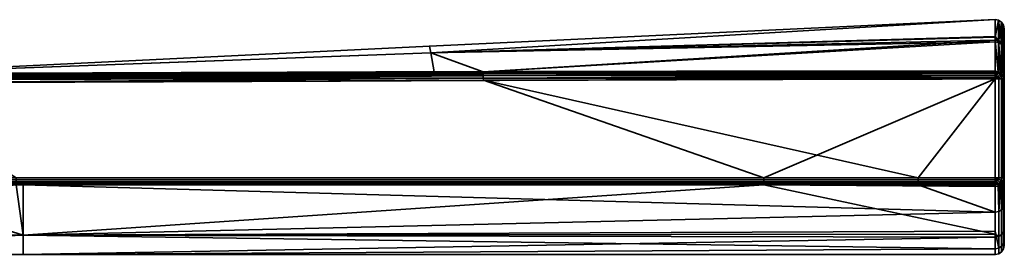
# Model space of a CAD drawing. Header units: millimetres. Extents: x -322 to 8072, y -96 to 57.
# Tile 63 of 256: x 1307 to 1362, y 44 to 57. Entities that reach past the tile are written whole.
import ezdxf

# ---------------------------------------------------------------- set-up
doc = ezdxf.new("R2010")
doc.units = ezdxf.units.MM
doc.layers.add('151', color=7, linetype='Continuous', true_color=0xffffff)

# ---------------------------------------------------------------- blocks, each defined once
blk = doc.blocks.new('UG_SURFACE_028')
at = {"layer": '151', "color": 251, "linetype": 'Continuous', "lineweight": 35}
for points in [[(1360.988, 56.988, 1104), (1329.783, 55.53, 1104), (1329.853, 55.149, 1109.565)], [(1329.853, 55.149, 1098.435), (1329.783, 55.53, 1104), (1360.988, 56.988, 1104)], [(1360.988, 56.988, 1104), (1360.988, 56.988, 1104), (1329.783, 55.53, 1104)], [(1329.853, 55.149, 1109.565), (1360.992, 56.021, 1109.683), (1360.988, 56.988, 1104)], [(1360.988, 56.988, 1104), (1360.992, 56.06, 1098.31), (1329.853, 55.149, 1098.435)], [(1360.992, 56.06, 1098.31), (1360.988, 56.988, 1104), (1361.183, 56.954, 1104)], [(1361.183, 56.954, 1104), (1360.988, 56.988, 1104), (1360.992, 56.021, 1109.683)], [(1360.988, 56.988, 1104), (1360.988, 56.988, 1104), (1361.183, 56.954, 1104)], [(1361.183, 56.954, 1104), (1361.186, 55.827, 1097.102), (1360.992, 56.06, 1098.31)], [(1360.992, 56.021, 1109.683), (1361.187, 55.729, 1111.183), (1361.183, 56.954, 1104)], [(1361.351, 55.725, 1097.136), (1361.186, 55.827, 1097.102), (1361.183, 56.954, 1104)], [(1361.349, 56.846, 1104), (1361.183, 56.954, 1104), (1361.187, 55.729, 1111.183)], [(1361.183, 56.954, 1104), (1361.349, 56.846, 1104), (1361.351, 55.725, 1097.136)], [(1361.187, 55.729, 1111.183), (1361.351, 55.628, 1111.147), (1361.349, 56.846, 1104)], [(1361.461, 55.57, 1097.188), (1361.351, 55.725, 1097.136), (1361.349, 56.846, 1104)], [(1361.461, 56.682, 1104), (1361.349, 56.846, 1104), (1361.351, 55.628, 1111.147)], [(1361.349, 56.846, 1104), (1361.461, 56.682, 1104), (1361.461, 55.57, 1097.188)], [(1361.351, 55.628, 1111.147), (1361.461, 55.474, 1111.093), (1361.461, 56.682, 1104)], [(1361.461, 56.682, 1104), (1361.5, 56.488, 1104), (1361.5, 55.387, 1097.249)], [(1361.461, 56.682, 1104), (1361.461, 55.474, 1111.093), (1361.5, 55.292, 1111.029)], [(1361.5, 55.292, 1111.029), (1361.5, 56.488, 1104), (1361.461, 56.682, 1104)], [(1361.5, 55.387, 1097.249), (1361.461, 55.57, 1097.188), (1361.461, 56.682, 1104)], [(1329.853, 55.149, 1098.435), (1360.992, 56.06, 1098.31), (1360.993, 55.861, 1097.09)], [(1360.993, 55.763, 1111.195), (1360.992, 56.021, 1109.683), (1329.853, 55.149, 1109.565)], [(1361.186, 55.827, 1097.102), (1360.993, 55.861, 1097.09), (1360.992, 56.06, 1098.31)], [(1360.992, 56.021, 1109.683), (1360.993, 55.763, 1111.195), (1361.187, 55.729, 1111.183)], [(1361.5, 56.488, 1104), (1361.5, 44.5, 1104), (1361.5, 45.437, 1098.497)], [(1361.5, 56.488, 1104), (1361.5, 44.807, 1107.178), (1361.5, 44.5, 1104)], [(1361.5, 56.488, 1104), (1361.5, 46.779, 1112.401), (1361.5, 44.807, 1107.178)], [(1361.5, 46.779, 1112.401), (1361.5, 56.488, 1104), (1361.5, 55.292, 1111.029)], [(1361.5, 45.437, 1098.497), (1361.5, 48.143, 1093.615), (1361.5, 55.387, 1097.249), (1361.5, 56.488, 1104)], [(1298.479, 53.999, 1109.419), (1329.853, 55.149, 1109.565), (1329.783, 55.53, 1104)], [(1298.479, 53.999, 1098.581), (1298.479, 53.999, 1104), (1329.783, 55.53, 1104)], [(1329.783, 55.53, 1104), (1329.853, 55.149, 1098.435), (1298.479, 53.999, 1098.581)], [(1329.783, 55.53, 1104), (1298.479, 53.999, 1104), (1298.479, 53.999, 1109.419)], [(1332.755, 54.111, 1093.353), (1329.853, 55.149, 1098.435), (1360.993, 55.861, 1097.09)], [(1360.993, 55.763, 1111.195), (1329.853, 55.149, 1109.565), (1332.755, 54.111, 1114.647)], [(1360.993, 55.861, 1097.09), (1360.999, 54.146, 1093.253), (1332.755, 54.111, 1093.353)], [(1332.755, 54.111, 1114.647), (1360.999, 54.146, 1114.747), (1360.993, 55.763, 1111.195)], [(1360.993, 55.861, 1097.09), (1361.186, 55.827, 1097.102), (1361.169, 54.117, 1093.269)], [(1361.169, 54.117, 1093.269), (1360.999, 54.146, 1093.253), (1360.993, 55.861, 1097.09)], [(1360.993, 55.763, 1111.195), (1360.999, 54.146, 1114.747), (1361.169, 54.117, 1114.731)], [(1361.169, 54.117, 1114.731), (1361.187, 55.729, 1111.183), (1360.993, 55.763, 1111.195)], [(1361.186, 55.827, 1097.102), (1361.191, 54.113, 1093.271), (1361.169, 54.117, 1093.269)], [(1361.169, 54.117, 1114.731), (1361.191, 54.113, 1114.728), (1361.187, 55.729, 1111.183)], [(1361.186, 55.827, 1097.102), (1361.325, 54.035, 1093.316), (1361.314, 54.042, 1093.312)], [(1361.325, 54.035, 1093.316), (1361.186, 55.827, 1097.102), (1361.351, 55.725, 1097.136)], [(1361.314, 54.042, 1093.312), (1361.191, 54.113, 1093.271), (1361.186, 55.827, 1097.102)], [(1361.187, 55.729, 1111.183), (1361.314, 54.042, 1114.688), (1361.325, 54.035, 1114.684)], [(1361.325, 54.035, 1114.684), (1361.351, 55.628, 1111.147), (1361.187, 55.729, 1111.183)], [(1361.187, 55.729, 1111.183), (1361.191, 54.113, 1114.728), (1361.314, 54.042, 1114.688)], [(1361.351, 55.725, 1097.136), (1361.353, 54.019, 1093.325), (1361.325, 54.035, 1093.316)], [(1361.325, 54.035, 1114.684), (1361.353, 54.019, 1114.675), (1361.351, 55.628, 1111.147)], [(1361.448, 53.896, 1093.395), (1361.351, 55.725, 1097.136), (1361.461, 55.57, 1097.188)], [(1361.448, 53.896, 1093.395), (1361.353, 54.019, 1093.325), (1361.351, 55.725, 1097.136)], [(1361.351, 55.628, 1111.147), (1361.353, 54.019, 1114.675), (1361.448, 53.896, 1114.605)], [(1361.461, 55.474, 1111.093), (1361.351, 55.628, 1111.147), (1361.448, 53.896, 1114.605)], [(1361.461, 55.57, 1097.188), (1361.462, 53.878, 1093.405), (1361.448, 53.896, 1093.395)], [(1361.448, 53.896, 1114.605), (1361.462, 53.878, 1114.595), (1361.461, 55.474, 1111.093)], [(1361.461, 55.57, 1097.188), (1361.5, 55.387, 1097.249), (1361.5, 53.711, 1093.5)], [(1361.5, 53.711, 1093.5), (1361.462, 53.878, 1093.405), (1361.461, 55.57, 1097.188)], [(1361.461, 55.474, 1111.093), (1361.462, 53.878, 1114.595), (1361.5, 53.711, 1114.5)], [(1361.5, 53.711, 1114.5), (1361.5, 55.292, 1111.029), (1361.461, 55.474, 1111.093)], [(1298.499, 54, 1114.5), (1329.853, 55.149, 1109.565), (1298.479, 53.999, 1109.419)], [(1298.499, 54, 1093.5), (1298.479, 53.999, 1098.581), (1329.853, 55.149, 1098.435)], [(1298.499, 54, 1114.5), (1330.043, 54.102, 1114.636), (1329.853, 55.149, 1109.565)], [(1329.853, 55.149, 1098.435), (1330.043, 54.102, 1093.364), (1298.499, 54, 1093.5)], [(1329.853, 55.149, 1109.565), (1330.043, 54.102, 1114.636), (1332.755, 54.111, 1114.647)], [(1332.755, 54.111, 1093.353), (1330.043, 54.102, 1093.364), (1329.853, 55.149, 1098.435)], [(1361.5, 48.143, 1093.615), (1361.5, 48.235, 1093.5), (1361.5, 53.711, 1093.5), (1361.5, 55.387, 1097.249)], [(1361.5, 55.292, 1111.029), (1361.5, 53.711, 1114.5), (1361.5, 48.235, 1114.5), (1361.5, 46.779, 1112.401)], [(1298.499, 53.976, 1114.655), (1332.755, 54.058, 1114.763), (1330.043, 54.102, 1114.636)], [(1330.043, 54.102, 1114.636), (1298.499, 54, 1114.5), (1298.499, 53.976, 1114.655)], [(1298.499, 53.976, 1093.346), (1298.499, 54, 1093.5), (1330.043, 54.102, 1093.364)], [(1330.043, 54.102, 1093.364), (1332.755, 54.058, 1093.237), (1298.499, 53.976, 1093.346)], [(1332.755, 53.978, 1114.861), (1332.755, 54.058, 1114.763), (1298.499, 53.976, 1114.655)], [(1332.755, 54.058, 1093.237), (1332.755, 53.978, 1093.139), (1298.499, 53.904, 1093.206)], [(1298.499, 53.904, 1093.206), (1298.499, 53.976, 1093.346), (1332.755, 54.058, 1093.237)], [(1332.756, 53.876, 1114.937), (1332.755, 53.978, 1114.861), (1298.499, 53.904, 1114.794)], [(1298.499, 53.976, 1114.655), (1298.499, 53.904, 1114.794), (1332.755, 53.978, 1114.861)], [(1332.755, 53.978, 1093.139), (1332.756, 53.876, 1093.063), (1298.499, 53.794, 1093.096)], [(1298.499, 53.794, 1093.096), (1298.499, 53.904, 1093.206), (1332.755, 53.978, 1093.139)], [(1298.499, 53.904, 1114.794), (1298.499, 53.794, 1114.905), (1332.756, 53.876, 1114.937)], [(1332.756, 53.759, 1114.984), (1332.756, 53.876, 1114.937), (1298.499, 53.794, 1114.905)], [(1298.5, 53.654, 1093.024), (1298.499, 53.794, 1093.096), (1332.756, 53.876, 1093.063)], [(1298.499, 53.794, 1114.905), (1298.5, 53.654, 1114.976), (1332.756, 53.759, 1114.984)], [(1332.756, 53.876, 1093.063), (1332.756, 53.759, 1093.016), (1298.5, 53.654, 1093.024)], [(1332.755, 54.058, 1114.763), (1332.755, 54.111, 1114.647), (1330.043, 54.102, 1114.636)], [(1330.043, 54.102, 1093.364), (1332.755, 54.111, 1093.353), (1332.755, 54.058, 1093.237)], [(1360.999, 54.146, 1114.747), (1332.755, 54.111, 1114.647), (1332.755, 54.058, 1114.763)], [(1332.755, 54.058, 1114.763), (1361, 54.085, 1114.833), (1360.999, 54.146, 1114.747)], [(1360.999, 54.146, 1093.253), (1361, 54.085, 1093.167), (1332.755, 54.058, 1093.237)], [(1332.755, 54.058, 1093.237), (1332.755, 54.111, 1093.353), (1360.999, 54.146, 1093.253)], [(1361, 54.065, 1114.85), (1361, 54.085, 1114.833), (1332.755, 54.058, 1114.763)], [(1332.755, 53.978, 1093.139), (1332.755, 54.058, 1093.237), (1361, 54.085, 1093.167)], [(1361, 54.085, 1093.167), (1361, 54.065, 1093.15), (1332.755, 53.978, 1093.139)], [(1361, 54.065, 1114.85), (1332.755, 54.058, 1114.763), (1332.755, 53.978, 1114.861)], [(1332.755, 53.978, 1114.861), (1361, 54.007, 1114.903), (1361, 54.065, 1114.85)], [(1361, 54.065, 1093.15), (1361, 54.007, 1093.097), (1332.755, 53.978, 1093.139)], [(1361, 54.007, 1114.903), (1332.755, 53.978, 1114.861), (1332.756, 53.876, 1114.937)], [(1332.756, 53.876, 1093.063), (1332.755, 53.978, 1093.139), (1361, 54.007, 1093.097)], [(1332.756, 53.876, 1114.937), (1361, 53.916, 1114.956), (1361, 54.007, 1114.903)], [(1361, 54.007, 1093.097), (1361, 53.916, 1093.044), (1332.756, 53.876, 1093.063)], [(1361, 53.903, 1114.96), (1361, 53.916, 1114.956), (1332.756, 53.876, 1114.937)], [(1332.756, 53.876, 1093.063), (1361, 53.916, 1093.044), (1361, 53.903, 1093.04)], [(1361, 53.903, 1114.96), (1332.756, 53.876, 1114.937), (1332.756, 53.759, 1114.984)], [(1332.756, 53.759, 1114.984), (1361, 53.816, 1114.989), (1361, 53.903, 1114.96)], [(1361, 53.903, 1093.04), (1332.756, 53.759, 1093.016), (1332.756, 53.876, 1093.063)], [(1361, 53.903, 1093.04), (1361, 53.816, 1093.011), (1332.756, 53.759, 1093.016)], [(1361, 53.711, 1115), (1361, 53.816, 1114.989), (1332.756, 53.759, 1114.984)], [(1332.756, 53.759, 1093.016), (1361, 53.816, 1093.011), (1361, 53.711, 1093)], [(1361.169, 54.117, 1114.731), (1360.999, 54.146, 1114.747), (1361, 54.085, 1114.833)], [(1361, 54.085, 1093.167), (1360.999, 54.146, 1093.253), (1361.169, 54.117, 1093.269)], [(1361, 54.085, 1114.833), (1361.136, 54.04, 1114.852), (1361.169, 54.117, 1114.731)], [(1361.169, 54.117, 1093.269), (1361.136, 54.04, 1093.148), (1361, 54.085, 1093.167)], [(1361, 54.085, 1114.833), (1361, 54.065, 1114.85), (1361.136, 54.04, 1114.852)], [(1361.136, 54.04, 1093.148), (1361, 54.065, 1093.15), (1361, 54.085, 1093.167)], [(1361.136, 54.04, 1114.852), (1361, 54.065, 1114.85), (1361, 54.007, 1114.903)], [(1361, 54.007, 1093.097), (1361, 54.065, 1093.15), (1361.136, 54.04, 1093.148)], [(1361.073, 53.889, 1114.962), (1361.136, 54.04, 1114.852), (1361, 54.007, 1114.903)], [(1361, 54.007, 1093.097), (1361.136, 54.04, 1093.148), (1361.073, 53.889, 1093.039)], [(1361, 54.007, 1114.903), (1361, 53.916, 1114.956), (1361.073, 53.889, 1114.962)], [(1361.073, 53.889, 1093.039), (1361, 53.916, 1093.044), (1361, 54.007, 1093.097)], [(1361, 53.916, 1114.956), (1361, 53.903, 1114.96), (1361.073, 53.889, 1114.962)], [(1361.073, 53.889, 1093.039), (1361, 53.903, 1093.04), (1361, 53.916, 1093.044)], [(1361.073, 53.889, 1114.962), (1361, 53.903, 1114.96), (1361, 53.816, 1114.989)], [(1361, 53.816, 1093.011), (1361, 53.903, 1093.04), (1361.073, 53.889, 1093.039)], [(1361, 53.816, 1114.989), (1361, 53.711, 1115), (1361.073, 53.889, 1114.962)], [(1361, 53.711, 1115), (1361.136, 53.848, 1114.962), (1361.073, 53.889, 1114.962)], [(1361.073, 53.889, 1093.039), (1361, 53.711, 1093), (1361, 53.816, 1093.011)], [(1361.073, 53.889, 1093.039), (1361.136, 53.848, 1093.039), (1361, 53.711, 1093)], [(1361, 53.711, 1115), (1361.178, 53.785, 1114.962), (1361.136, 53.848, 1114.962)], [(1361.136, 53.848, 1093.039), (1361.178, 53.785, 1093.039), (1361, 53.711, 1093)], [(1361.178, 53.785, 1114.962), (1361, 53.711, 1115), (1361.191, 53.711, 1114.962)], [(1361.191, 53.711, 1093.038), (1361, 53.711, 1093), (1361.178, 53.785, 1093.039)], [(1361.073, 53.889, 1114.962), (1361.136, 53.848, 1114.962), (1361.251, 53.963, 1114.852), (1361.136, 54.04, 1114.852)], [(1361.136, 54.04, 1093.148), (1361.251, 53.963, 1093.148), (1361.136, 53.848, 1093.039), (1361.073, 53.889, 1093.039)], [(1361.191, 54.113, 1114.728), (1361.169, 54.117, 1114.731), (1361.136, 54.04, 1114.852)], [(1361.136, 54.04, 1093.148), (1361.169, 54.117, 1093.269), (1361.191, 54.113, 1093.271)], [(1361.191, 54.113, 1114.728), (1361.136, 54.04, 1114.852), (1361.251, 53.963, 1114.852)], [(1361.251, 53.963, 1093.148), (1361.136, 54.04, 1093.148), (1361.191, 54.113, 1093.271)], [(1361.136, 53.848, 1114.962), (1361.178, 53.785, 1114.962), (1361.328, 53.847, 1114.852), (1361.251, 53.963, 1114.852)], [(1361.251, 53.963, 1093.148), (1361.328, 53.847, 1093.148), (1361.178, 53.785, 1093.039), (1361.136, 53.848, 1093.039)], [(1361.328, 53.847, 1114.852), (1361.178, 53.785, 1114.962), (1361.192, 53.711, 1114.962), (1361.353, 53.711, 1114.853)], [(1361.353, 53.711, 1093.147), (1361.192, 53.711, 1093.039), (1361.178, 53.785, 1093.039), (1361.328, 53.847, 1093.148)], [(1361.191, 53.711, 1114.962), (1361.192, 53.711, 1114.962), (1361.178, 53.785, 1114.962)], [(1361.178, 53.785, 1093.039), (1361.192, 53.711, 1093.039), (1361.191, 53.711, 1093.038)], [(1361.251, 53.963, 1114.852), (1361.314, 54.042, 1114.688), (1361.191, 54.113, 1114.728)], [(1361.191, 54.113, 1093.271), (1361.314, 54.042, 1093.312), (1361.251, 53.963, 1093.148)], [(1361.251, 53.963, 1114.852), (1361.323, 54.032, 1114.689), (1361.314, 54.042, 1114.688)], [(1361.314, 54.042, 1093.312), (1361.323, 54.032, 1093.311), (1361.251, 53.963, 1093.148)], [(1361.323, 54.032, 1114.689), (1361.251, 53.963, 1114.852), (1361.328, 53.847, 1114.852)], [(1361.251, 53.963, 1093.148), (1361.323, 54.032, 1093.311), (1361.428, 53.889, 1093.312)], [(1361.428, 53.889, 1093.312), (1361.328, 53.847, 1093.148), (1361.251, 53.963, 1093.148)], [(1361.314, 54.042, 1114.688), (1361.323, 54.032, 1114.689), (1361.325, 54.035, 1114.684)], [(1361.325, 54.035, 1093.316), (1361.323, 54.032, 1093.311), (1361.314, 54.042, 1093.312)], [(1361.353, 54.019, 1114.675), (1361.325, 54.035, 1114.684), (1361.323, 54.032, 1114.689)], [(1361.323, 54.032, 1093.311), (1361.325, 54.035, 1093.316), (1361.353, 54.019, 1093.325)], [(1361.328, 53.847, 1114.852), (1361.428, 53.889, 1114.688), (1361.323, 54.032, 1114.689)], [(1361.323, 54.032, 1114.689), (1361.428, 53.889, 1114.688), (1361.353, 54.019, 1114.675)], [(1361.353, 54.019, 1093.325), (1361.428, 53.889, 1093.312), (1361.323, 54.032, 1093.311)], [(1361.428, 53.889, 1114.688), (1361.328, 53.847, 1114.852), (1361.355, 53.711, 1114.852), (1361.461, 53.711, 1114.691)], [(1361.461, 53.711, 1093.309), (1361.355, 53.711, 1093.148), (1361.328, 53.847, 1093.148), (1361.428, 53.889, 1093.312)], [(1361.353, 53.711, 1114.853), (1361.355, 53.711, 1114.852), (1361.328, 53.847, 1114.852)], [(1361.328, 53.847, 1093.148), (1361.355, 53.711, 1093.148), (1361.353, 53.711, 1093.147)], [(1361.428, 53.889, 1114.688), (1361.448, 53.896, 1114.605), (1361.353, 54.019, 1114.675)], [(1361.353, 54.019, 1093.325), (1361.448, 53.896, 1093.395), (1361.428, 53.889, 1093.312)], [(1361.448, 53.896, 1114.605), (1361.428, 53.889, 1114.688), (1361.463, 53.711, 1114.688)], [(1361.463, 53.711, 1093.312), (1361.428, 53.889, 1093.312), (1361.448, 53.896, 1093.395)], [(1361.461, 53.711, 1114.691), (1361.463, 53.711, 1114.688), (1361.428, 53.889, 1114.688)], [(1361.428, 53.889, 1093.312), (1361.463, 53.711, 1093.312), (1361.461, 53.711, 1093.309)], [(1361.463, 53.711, 1114.688), (1361.462, 53.878, 1114.595), (1361.448, 53.896, 1114.605)], [(1361.448, 53.896, 1093.395), (1361.462, 53.878, 1093.405), (1361.463, 53.711, 1093.312)], [(1361.463, 53.711, 1114.688), (1361.5, 53.711, 1114.5), (1361.462, 53.878, 1114.595)], [(1361.462, 53.878, 1093.405), (1361.5, 53.711, 1093.5), (1361.463, 53.711, 1093.312)], [(1348.237, 48.236, 1093), (1298.475, 48.234, 1093), (1298.5, 53.5, 1093), (1332.757, 53.633, 1093)], [(1298.5, 53.5, 1115), (1332.757, 53.633, 1115), (1332.756, 53.759, 1114.984)], [(1332.756, 53.759, 1114.984), (1298.5, 53.654, 1114.976), (1298.5, 53.5, 1115)], [(1298.5, 53.5, 1093), (1298.5, 53.654, 1093.024), (1332.756, 53.759, 1093.016)], [(1332.756, 53.759, 1093.016), (1332.757, 53.633, 1093), (1298.5, 53.5, 1093)], [(1332.757, 53.633, 1115), (1298.5, 53.5, 1115), (1306.99, 48.233, 1115), (1356.747, 48.236, 1115)], [(1332.756, 53.759, 1114.984), (1332.757, 53.633, 1115), (1361, 53.711, 1115)], [(1361, 53.711, 1093), (1332.757, 53.633, 1093), (1332.756, 53.759, 1093.016)], [(1356.747, 48.236, 1115), (1361, 53.711, 1115), (1332.757, 53.633, 1115)], [(1332.757, 53.633, 1093), (1361, 53.711, 1093), (1348.237, 48.236, 1093)], [(1361, 53.711, 1093), (1361, 48.235, 1093), (1348.237, 48.236, 1093)], [(1356.747, 48.236, 1115), (1361, 48.235, 1115), (1361, 53.711, 1115)], [(1361, 53.711, 1115), (1361, 48.235, 1115), (1361.191, 48.235, 1114.962), (1361.191, 53.711, 1114.962)], [(1361, 48.235, 1093), (1361, 53.711, 1093), (1361.191, 53.711, 1093.038), (1361.191, 48.235, 1093.038)], [(1361.192, 53.711, 1114.962), (1361.191, 53.711, 1114.962), (1361.191, 48.235, 1114.962), (1361.192, 48.235, 1114.962)], [(1361.192, 48.235, 1093.039), (1361.191, 48.235, 1093.038), (1361.191, 53.711, 1093.038), (1361.192, 53.711, 1093.039)], [(1361.192, 48.235, 1114.962), (1361.353, 48.235, 1114.853), (1361.353, 53.711, 1114.853), (1361.192, 53.711, 1114.962)], [(1361.192, 53.711, 1093.039), (1361.353, 53.711, 1093.147), (1361.353, 48.235, 1093.147), (1361.192, 48.235, 1093.039)], [(1361.355, 53.711, 1114.852), (1361.353, 53.711, 1114.853), (1361.353, 48.235, 1114.853), (1361.355, 48.235, 1114.852)], [(1361.355, 48.235, 1093.148), (1361.353, 48.235, 1093.147), (1361.353, 53.711, 1093.147), (1361.355, 53.711, 1093.148)], [(1361.355, 48.235, 1114.852), (1361.461, 48.235, 1114.691), (1361.461, 53.711, 1114.691), (1361.355, 53.711, 1114.852)], [(1361.355, 53.711, 1093.148), (1361.461, 53.711, 1093.309), (1361.461, 48.235, 1093.309), (1361.355, 48.235, 1093.148)], [(1361.463, 53.711, 1114.688), (1361.461, 53.711, 1114.691), (1361.461, 48.235, 1114.691), (1361.463, 48.235, 1114.688)], [(1361.463, 48.235, 1093.312), (1361.461, 48.235, 1093.309), (1361.461, 53.711, 1093.309), (1361.463, 53.711, 1093.312)], [(1361.463, 48.235, 1114.688), (1361.5, 48.235, 1114.5), (1361.5, 53.711, 1114.5), (1361.463, 53.711, 1114.688)], [(1361.463, 53.711, 1093.312), (1361.5, 53.711, 1093.5), (1361.5, 48.235, 1093.5), (1361.463, 48.235, 1093.312)], [(1280.004, 44.724, 1109.829), (1307.361, 45.073, 1109.968), (1306.99, 47.845, 1114.816)], [(1298.482, 47.846, 1093.184), (1307.361, 45.079, 1098.017), (1280.12, 45.696, 1095.484)], [(1348.237, 48.236, 1093), (1348.237, 48.126, 1093.012), (1298.477, 48.124, 1093.012), (1298.475, 48.234, 1093)], [(1348.237, 48.126, 1093.012), (1348.237, 48.021, 1093.048), (1298.479, 48.02, 1093.048), (1298.477, 48.124, 1093.012)], [(1298.481, 47.925, 1093.107), (1298.479, 48.02, 1093.048), (1348.237, 48.021, 1093.048)], [(1348.237, 48.021, 1093.048), (1348.237, 47.927, 1093.107), (1298.481, 47.925, 1093.107)], [(1307.363, 47.847, 1093.184), (1298.481, 47.925, 1093.107), (1348.237, 47.927, 1093.107)], [(1307.363, 47.847, 1093.184), (1298.482, 47.846, 1093.184), (1298.481, 47.925, 1093.107)], [(1298.482, 47.846, 1093.184), (1307.363, 47.847, 1093.184), (1307.361, 45.079, 1098.017)], [(1356.747, 48.126, 1114.988), (1356.747, 48.236, 1115), (1306.99, 48.233, 1115), (1306.99, 48.123, 1114.988)], [(1356.747, 48.021, 1114.952), (1356.747, 48.126, 1114.988), (1306.99, 48.123, 1114.988), (1306.99, 48.019, 1114.952)], [(1356.747, 47.927, 1114.893), (1356.747, 48.021, 1114.952), (1306.99, 48.019, 1114.952)], [(1306.99, 48.019, 1114.952), (1306.99, 47.924, 1114.893), (1356.747, 47.927, 1114.893)], [(1356.747, 47.927, 1114.893), (1306.99, 47.924, 1114.893), (1307.363, 47.845, 1114.816)], [(1306.99, 47.924, 1114.893), (1306.99, 47.845, 1114.816), (1307.363, 47.845, 1114.816)], [(1307.361, 45.073, 1109.968), (1307.363, 47.845, 1114.816), (1306.99, 47.845, 1114.816)], [(1307.361, 45.079, 1098.017), (1307.363, 47.847, 1093.184), (1348.237, 47.848, 1093.184)], [(1348.237, 47.848, 1093.184), (1361, 45.126, 1098.042), (1307.361, 45.079, 1098.017)], [(1361, 46.347, 1112.653), (1307.363, 47.845, 1114.816), (1307.361, 45.073, 1109.968)], [(1307.363, 47.845, 1114.816), (1356.747, 47.848, 1114.816), (1356.747, 47.927, 1114.893)], [(1348.237, 47.927, 1093.107), (1348.237, 47.848, 1093.184), (1307.363, 47.847, 1093.184)], [(1356.747, 47.848, 1114.816), (1307.363, 47.845, 1114.816), (1361, 46.347, 1112.653)], [(1361, 48.235, 1093), (1361, 48.125, 1093.012), (1348.237, 48.126, 1093.012), (1348.237, 48.236, 1093)], [(1348.237, 48.021, 1093.048), (1348.237, 48.126, 1093.012), (1361, 48.125, 1093.012), (1361, 48.044, 1093.04)], [(1361, 48.044, 1093.04), (1361, 48.021, 1093.048), (1348.237, 48.021, 1093.048)], [(1361, 48.021, 1093.048), (1361, 47.927, 1093.107), (1348.237, 47.927, 1093.107), (1348.237, 48.021, 1093.048)], [(1348.237, 47.848, 1093.184), (1348.237, 47.927, 1093.107), (1361, 47.927, 1093.107), (1361, 47.882, 1093.15)], [(1361, 47.882, 1093.15), (1361, 47.848, 1093.184), (1348.237, 47.848, 1093.184)], [(1348.237, 47.848, 1093.184), (1361, 47.848, 1093.184), (1361, 47.753, 1093.302)], [(1348.237, 47.848, 1093.184), (1361, 47.753, 1093.302), (1361, 45.126, 1098.042)], [(1361, 48.125, 1114.988), (1361, 48.235, 1115), (1356.747, 48.236, 1115), (1356.747, 48.126, 1114.988)], [(1361, 48.044, 1114.959), (1361, 48.125, 1114.988), (1356.747, 48.126, 1114.988), (1356.747, 48.021, 1114.952)], [(1356.747, 48.021, 1114.952), (1361, 48.021, 1114.952), (1361, 48.044, 1114.959)], [(1361, 47.927, 1114.893), (1361, 48.021, 1114.952), (1356.747, 48.021, 1114.952), (1356.747, 47.927, 1114.893)], [(1361, 47.882, 1114.85), (1361, 47.927, 1114.893), (1356.747, 47.927, 1114.893), (1356.747, 47.848, 1114.816)], [(1356.747, 47.848, 1114.816), (1361, 47.848, 1114.816), (1361, 47.882, 1114.85)], [(1361, 46.347, 1112.653), (1361, 47.848, 1114.816), (1356.747, 47.848, 1114.816)], [(1361.074, 48.058, 1114.962), (1361, 48.235, 1115), (1361, 48.125, 1114.988)], [(1361.191, 48.235, 1114.962), (1361, 48.235, 1115), (1361.178, 48.162, 1114.962)], [(1361, 48.235, 1115), (1361.136, 48.099, 1114.962), (1361.178, 48.162, 1114.962)], [(1361, 48.235, 1115), (1361.074, 48.058, 1114.962), (1361.136, 48.099, 1114.962)], [(1361.192, 48.235, 1093.039), (1361.178, 48.162, 1093.039), (1361, 48.235, 1093), (1361.191, 48.235, 1093.038)], [(1361.178, 48.162, 1093.039), (1361.136, 48.099, 1093.039), (1361, 48.235, 1093)], [(1361.136, 48.099, 1093.039), (1361.074, 48.058, 1093.039), (1361, 48.235, 1093)], [(1361, 48.125, 1093.012), (1361, 48.235, 1093), (1361.074, 48.058, 1093.039)], [(1361, 48.125, 1114.988), (1361, 48.044, 1114.959), (1361.074, 48.058, 1114.962)], [(1361.074, 48.058, 1093.039), (1361, 48.044, 1093.04), (1361, 48.125, 1093.012)], [(1361.136, 47.907, 1114.852), (1361.074, 48.058, 1114.962), (1361, 48.021, 1114.952)], [(1361.074, 48.058, 1114.962), (1361, 48.044, 1114.959), (1361, 48.021, 1114.952)], [(1361, 48.021, 1093.048), (1361.074, 48.058, 1093.039), (1361.136, 47.907, 1093.148)], [(1361, 48.021, 1093.048), (1361, 48.044, 1093.04), (1361.074, 48.058, 1093.039)], [(1361, 48.021, 1114.952), (1361, 47.927, 1114.893), (1361.136, 47.907, 1114.852)], [(1361.136, 47.907, 1093.148), (1361, 47.927, 1093.107), (1361, 48.021, 1093.048)], [(1361, 47.927, 1114.893), (1361, 47.882, 1114.85), (1361.136, 47.907, 1114.852)], [(1361.136, 47.907, 1093.148), (1361, 47.882, 1093.15), (1361, 47.927, 1093.107)], [(1361.153, 47.871, 1114.797), (1361.136, 47.907, 1114.852), (1361, 47.882, 1114.85)], [(1361, 47.882, 1093.15), (1361.136, 47.907, 1093.148), (1361.153, 47.871, 1093.203)], [(1361, 47.882, 1114.85), (1361, 47.848, 1114.816), (1361.153, 47.871, 1114.797)], [(1361.153, 47.871, 1093.203), (1361, 47.848, 1093.184), (1361, 47.882, 1093.15)], [(1361.191, 47.782, 1093.326), (1361, 47.753, 1093.302), (1361, 47.848, 1093.184), (1361.153, 47.871, 1093.203)], [(1361.153, 47.871, 1114.797), (1361, 47.848, 1114.816), (1361, 46.347, 1112.653), (1361.191, 46.38, 1112.634)], [(1361.136, 48.099, 1114.962), (1361.074, 48.058, 1114.962), (1361.136, 47.907, 1114.852), (1361.251, 47.984, 1114.852)], [(1361.251, 47.984, 1093.148), (1361.136, 47.907, 1093.148), (1361.074, 48.058, 1093.039), (1361.136, 48.099, 1093.039)], [(1361.178, 48.162, 1114.962), (1361.136, 48.099, 1114.962), (1361.251, 47.984, 1114.852), (1361.328, 48.1, 1114.852)], [(1361.328, 48.1, 1093.148), (1361.251, 47.984, 1093.148), (1361.136, 48.099, 1093.039), (1361.178, 48.162, 1093.039)], [(1361.191, 47.877, 1114.792), (1361.251, 47.984, 1114.852), (1361.136, 47.907, 1114.852)], [(1361.136, 47.907, 1093.148), (1361.251, 47.984, 1093.148), (1361.191, 47.877, 1093.208)], [(1361.136, 47.907, 1114.852), (1361.153, 47.871, 1114.797), (1361.191, 47.877, 1114.792)], [(1361.191, 47.877, 1093.208), (1361.153, 47.871, 1093.203), (1361.136, 47.907, 1093.148)], [(1361.191, 46.38, 1112.634), (1361.191, 47.877, 1114.792), (1361.153, 47.871, 1114.797)], [(1361.153, 47.871, 1093.203), (1361.191, 47.877, 1093.208), (1361.191, 47.782, 1093.326)], [(1361.178, 48.162, 1114.962), (1361.192, 48.235, 1114.962), (1361.191, 48.235, 1114.962)], [(1361.353, 48.235, 1114.853), (1361.192, 48.235, 1114.962), (1361.178, 48.162, 1114.962), (1361.328, 48.1, 1114.852)], [(1361.328, 48.1, 1093.148), (1361.178, 48.162, 1093.039), (1361.192, 48.235, 1093.039), (1361.353, 48.235, 1093.147)], [(1361.191, 47.877, 1114.792), (1361.304, 47.936, 1114.744), (1361.251, 47.984, 1114.852)], [(1361.251, 47.984, 1093.148), (1361.304, 47.936, 1093.256), (1361.191, 47.877, 1093.208)], [(1361.191, 46.38, 1112.634), (1361.354, 46.473, 1112.579), (1361.354, 47.961, 1114.723), (1361.304, 47.936, 1114.744)], [(1361.354, 47.867, 1093.394), (1361.191, 47.782, 1093.326), (1361.191, 47.877, 1093.208), (1361.304, 47.936, 1093.256)], [(1361.304, 47.936, 1114.744), (1361.191, 47.877, 1114.792), (1361.191, 46.38, 1112.634)], [(1361.354, 45.104, 1098.38), (1361.191, 45.001, 1098.344), (1361.191, 47.782, 1093.326), (1361.354, 47.867, 1093.394)], [(1361.328, 48.1, 1114.852), (1361.251, 47.984, 1114.852), (1361.304, 47.936, 1114.744)], [(1361.304, 47.936, 1093.256), (1361.251, 47.984, 1093.148), (1361.328, 48.1, 1093.148)], [(1361.304, 47.936, 1114.744), (1361.354, 47.961, 1114.723), (1361.328, 48.1, 1114.852)], [(1361.328, 48.1, 1093.148), (1361.354, 47.961, 1093.277), (1361.304, 47.936, 1093.256)], [(1361.304, 47.936, 1093.256), (1361.354, 47.961, 1093.277), (1361.354, 47.867, 1093.394)], [(1361.328, 48.1, 1114.852), (1361.355, 48.235, 1114.852), (1361.353, 48.235, 1114.853)], [(1361.461, 48.235, 1114.691), (1361.355, 48.235, 1114.852), (1361.328, 48.1, 1114.852), (1361.428, 48.058, 1114.688)], [(1361.428, 48.058, 1093.312), (1361.328, 48.1, 1093.148), (1361.355, 48.235, 1093.148), (1361.461, 48.235, 1093.309)], [(1361.353, 48.235, 1093.147), (1361.355, 48.235, 1093.148), (1361.328, 48.1, 1093.148)], [(1361.328, 48.1, 1114.852), (1361.354, 47.961, 1114.723), (1361.391, 48.005, 1114.688)], [(1361.391, 48.005, 1114.688), (1361.428, 48.058, 1114.688), (1361.328, 48.1, 1114.852)], [(1361.328, 48.1, 1093.148), (1361.428, 48.058, 1093.312), (1361.391, 48.005, 1093.312)], [(1361.391, 48.005, 1093.312), (1361.354, 47.961, 1093.277), (1361.328, 48.1, 1093.148)], [(1361.354, 46.473, 1112.579), (1361.462, 46.613, 1112.497), (1361.462, 48.087, 1114.621), (1361.436, 48.057, 1114.645)], [(1361.436, 48.057, 1114.645), (1361.391, 48.005, 1114.688), (1361.354, 46.473, 1112.579)], [(1361.462, 47.994, 1093.495), (1361.354, 47.867, 1093.394), (1361.391, 48.005, 1093.312), (1361.436, 48.057, 1093.355)], [(1361.354, 47.867, 1093.394), (1361.354, 47.961, 1093.277), (1361.391, 48.005, 1093.312)], [(1361.391, 48.005, 1114.688), (1361.354, 47.961, 1114.723), (1361.354, 46.473, 1112.579)], [(1361.462, 45.257, 1098.434), (1361.354, 45.104, 1098.38), (1361.354, 47.867, 1093.394), (1361.462, 47.994, 1093.495)], [(1361.436, 48.057, 1114.645), (1361.428, 48.058, 1114.688), (1361.391, 48.005, 1114.688)], [(1361.391, 48.005, 1093.312), (1361.428, 48.058, 1093.312), (1361.436, 48.057, 1093.355)], [(1361.428, 48.058, 1114.688), (1361.463, 48.235, 1114.688), (1361.461, 48.235, 1114.691)], [(1361.463, 48.235, 1114.688), (1361.428, 48.058, 1114.688), (1361.436, 48.057, 1114.645)], [(1361.436, 48.057, 1093.355), (1361.428, 48.058, 1093.312), (1361.463, 48.235, 1093.312)], [(1361.461, 48.235, 1093.309), (1361.463, 48.235, 1093.312), (1361.428, 48.058, 1093.312)], [(1361.436, 48.057, 1114.645), (1361.462, 48.087, 1114.621), (1361.463, 48.235, 1114.688)], [(1361.463, 48.235, 1093.312), (1361.462, 48.087, 1093.379), (1361.436, 48.057, 1093.355)], [(1361.436, 48.057, 1093.355), (1361.462, 48.087, 1093.379), (1361.462, 47.994, 1093.495)], [(1361.5, 48.143, 1093.615), (1361.462, 47.994, 1093.495), (1361.462, 48.087, 1093.379), (1361.5, 48.235, 1093.5)], [(1361.5, 48.235, 1114.5), (1361.462, 48.087, 1114.621), (1361.462, 46.613, 1112.497), (1361.5, 46.779, 1112.401)], [(1361.462, 48.087, 1114.621), (1361.5, 48.235, 1114.5), (1361.463, 48.235, 1114.688)], [(1361.463, 48.235, 1093.312), (1361.5, 48.235, 1093.5), (1361.462, 48.087, 1093.379)], [(1361.5, 45.437, 1098.497), (1361.462, 45.257, 1098.434), (1361.462, 47.994, 1093.495), (1361.5, 48.143, 1093.615)], [(1361, 45.126, 1098.042), (1361, 47.753, 1093.302), (1361.191, 47.782, 1093.326), (1361.191, 45.001, 1098.344)], [(1361.5, 46.779, 1112.401), (1361.462, 46.613, 1112.497), (1361.462, 44.619, 1107.215), (1361.5, 44.807, 1107.178)], [(1307.361, 45.073, 1109.968), (1361, 45.301, 1109.883), (1361, 46.347, 1112.653)], [(1361.191, 44.353, 1107.267), (1361.191, 46.38, 1112.634), (1361, 46.347, 1112.653), (1361, 45.301, 1109.883)], [(1361.354, 46.473, 1112.579), (1361.191, 46.38, 1112.634), (1361.191, 44.353, 1107.267), (1361.354, 44.46, 1107.246)], [(1361.462, 46.613, 1112.497), (1361.354, 46.473, 1112.579), (1361.354, 44.46, 1107.246), (1361.462, 44.619, 1107.215)], [(1307.361, 45.079, 1098.017), (1280.005, 44.728, 1098.156), (1280.12, 45.696, 1095.484)], [(1361, 44.316, 1107.274), (1361, 45.301, 1109.883), (1307.361, 45.073, 1109.968)], [(1307.361, 45.079, 1098.017), (1361, 45.126, 1098.042), (1361, 44.965, 1098.332)], [(1361, 45.301, 1109.883), (1361, 44.316, 1107.274), (1361.191, 44.353, 1107.267)], [(1361.191, 45.001, 1098.344), (1361, 44.965, 1098.332), (1361, 45.126, 1098.042)], [(1361.354, 44.146, 1104), (1361.191, 44.038, 1104), (1361.191, 45.001, 1098.344), (1361.354, 45.104, 1098.38)], [(1361.462, 44.309, 1104), (1361.354, 44.146, 1104), (1361.354, 45.104, 1098.38), (1361.462, 45.257, 1098.434)], [(1361.5, 44.5, 1104), (1361.462, 44.309, 1104), (1361.462, 45.257, 1098.434), (1361.5, 45.437, 1098.497)], [(1259.215, 43.899, 1103.749), (1307.361, 45.079, 1098.017), (1279.907, 43.911, 1103.992)], [(1280.005, 44.728, 1098.156), (1307.361, 45.079, 1098.017), (1259.215, 43.899, 1103.749)], [(1307.361, 45.079, 1098.017), (1307.361, 44, 1103.992), (1279.907, 43.911, 1103.992)], [(1280.004, 44.724, 1109.829), (1279.907, 43.911, 1103.992), (1307.361, 44, 1103.992)], [(1307.361, 44, 1103.992), (1307.361, 45.073, 1109.968), (1280.004, 44.724, 1109.829)], [(1307.361, 44, 1103.992), (1307.361, 45.079, 1098.017), (1361, 44.965, 1098.332)], [(1361, 44.316, 1107.274), (1307.361, 45.073, 1109.968), (1307.361, 44, 1103.992)], [(1361, 44.965, 1098.332), (1361, 44, 1104), (1307.361, 44, 1103.992)], [(1361.191, 44.038, 1104), (1361, 44, 1104), (1361, 44.965, 1098.332), (1361.191, 45.001, 1098.344)], [(1361.462, 44.619, 1107.215), (1361.354, 44.46, 1107.246), (1361.354, 44.146, 1104), (1361.462, 44.309, 1104)], [(1361.5, 44.807, 1107.178), (1361.462, 44.619, 1107.215), (1361.462, 44.309, 1104), (1361.5, 44.5, 1104)], [(1307.361, 44, 1103.992), (1361, 44, 1104), (1361, 44.316, 1107.274)], [(1361.191, 44.353, 1107.267), (1361, 44.316, 1107.274), (1361, 44, 1104), (1361.191, 44.038, 1104)], [(1361.354, 44.46, 1107.246), (1361.191, 44.353, 1107.267), (1361.191, 44.038, 1104), (1361.354, 44.146, 1104)]]:
    blk.add_3dface(points, dxfattribs=at)

msp = doc.modelspace()

# ---------------------------------------------------------------- linework, layer by layer
at = {"layer": '151', "color": 253, "linetype": 'Continuous', "lineweight": -3}
for p, q in [((1361, 53.711, 1093), (1361, 48.235, 1093)), ((1361, 48.235, 1115), (1361, 53.711, 1115)), ((1361.5, 53.711, 1114.5), (1361.5, 48.235, 1114.5)), ((1361.5, 48.235, 1093.5), (1361.5, 53.711, 1093.5))]:
    msp.add_line(p, q, dxfattribs=at)
at = {"layer": '151', "color": 253, "linetype": 'Continuous', "lineweight": -3, "extrusion": (0.999999, 0.001266, 0)}
for centre, start, end in [((51.988, 1093.5, 1361.067), 270, 330.3663), ((51.988, 1114.5, 1361.067), 29.6337, 90)]:
    msp.add_arc(centre, 0.5, start, end, dxfattribs=at)
at = {"layer": '151', "color": 253, "linetype": 'Continuous', "lineweight": -3, "extrusion": (0, 0.494453, -0.869204)}
msp.add_arc((-1361, 597.754, -942.171), 0.5, 89.9369, 180, dxfattribs=at)
at = {"layer": '151', "color": 253, "linetype": 'Continuous', "lineweight": -3, "extrusion": (-3.01566e-14, -0.494453, -0.869204)}
msp.add_arc((1361, 493.998, -977.033), 0.5, 269.9369, 360, dxfattribs=at)
at = {"layer": '151', "color": 253, "linetype": 'Continuous', "lineweight": -3, "extrusion": (0, 1, 0)}
for centre, start, end in [((-1361, 1093.5, 53.711), 180, 270), ((-1361, 1114.5, 53.711), 90, 180)]:
    msp.add_arc(centre, 0.5, start, end, dxfattribs=at)
at = {"layer": '151', "color": 253, "linetype": 'Continuous', "lineweight": -3, "extrusion": (1.01556e-14, -0.631583, -0.775308)}
msp.add_arc((1361, 666.502, -894.545), 0.5, 360, 90.0036, dxfattribs=at)
at = {"layer": '151', "color": 253, "linetype": 'Continuous', "lineweight": -3, "extrusion": (1, -8.19992e-05, 0)}
for centre, start, end in [((48.347, 1114.5, 1360.996), 90, 140.833), ((48.347, 1093.5, 1360.996), 219.167, 270)]:
    msp.add_arc(centre, 0.5, start, end, dxfattribs=at)
at = {"layer": '151', "color": 253, "linetype": 'Continuous', "lineweight": -3, "extrusion": (0, -1, 0)}
msp.add_arc((1361, 1093.5, -48.235), 0.5, 270, 0, dxfattribs=at)
at = {"layer": '151', "color": 253, "linetype": 'Continuous', "lineweight": -3, "extrusion": (0, 0.631583, -0.775308)}
msp.add_arc((-1361, 728.034, -817.335), 0.5, 180, 270.0036, dxfattribs=at)
at = {"layer": '151', "color": 253, "linetype": 'Continuous', "lineweight": -3, "extrusion": (0, 1, 5.41234e-13)}
msp.add_arc((-1361, 1114.5, 48.235), 0.5, 90, 180, dxfattribs=at)
at = {"layer": '151', "color": 253, "linetype": 'Continuous', "lineweight": -3}
for points, knots in [([(1360.999, 54.146, 1114.747), (1360.996, 55.078, 1113.108), (1360.993, 55.794, 1111.348), (1360.989, 56.746, 1107.738), (1360.988, 56.988, 1105.893), (1360.988, 56.989, 1102.122), (1360.989, 56.748, 1100.275), (1360.993, 55.797, 1096.659), (1360.996, 55.078, 1094.892), (1360.999, 54.146, 1093.253)], [0, 0, 0, 0, 0.25, 0.25, 0.5, 0.5, 0.75, 0.75, 1, 1, 1, 1]), ([(1361.5, 53.711, 1093.5), (1361.5, 54.623, 1095.102), (1361.5, 55.322, 1096.82), (1361.5, 56.253, 1100.355), (1361.5, 56.489, 1102.16), (1361.5, 56.488, 1105.846), (1361.5, 56.252, 1107.649), (1361.5, 55.322, 1111.177), (1361.5, 54.623, 1112.898), (1361.5, 53.711, 1114.5)], [0, 0, 0, 0, 0.25, 0.25, 0.5, 0.5, 0.75, 0.75, 1, 1, 1, 1]), ([(1235.998, 53.587, 1114.264), (1246.415, 53.633, 1114.28), (1256.832, 53.74, 1114.321), (1277.665, 53.913, 1114.421), (1288.081, 53.973, 1114.474), (1308.915, 54.027, 1114.526), (1319.332, 54.074, 1114.58), (1340.166, 54.132, 1114.685), (1350.582, 54.143, 1114.73), (1360.999, 54.146, 1114.747)], [0, 0, 0, 0, 0.25, 0.25, 0.5, 0.5, 0.75, 0.75, 1, 1, 1, 1]), ([(1360.999, 54.146, 1093.253), (1350.582, 54.143, 1093.27), (1340.166, 54.132, 1093.315), (1319.332, 54.074, 1093.42), (1308.915, 54.027, 1093.474), (1288.081, 53.973, 1093.526), (1277.665, 53.913, 1093.579), (1256.832, 53.74, 1093.679), (1246.415, 53.633, 1093.72), (1235.998, 53.587, 1093.736)], [0, 0, 0, 0, 0.25, 0.25, 0.5, 0.5, 0.75, 0.75, 1, 1, 1, 1]), ([(1236, 53.146, 1093), (1246.417, 53.183, 1093), (1256.833, 53.27, 1093), (1277.666, 53.416, 1093), (1288.083, 53.473, 1093), (1319.333, 53.554, 1093), (1340.166, 53.685, 1093), (1361, 53.711, 1093)], [0, 0, 0, 0, 0.25, 0.25, 0.5, 0.5, 1, 1, 1, 1]), ([(1361, 53.711, 1115), (1340.166, 53.685, 1115), (1319.333, 53.554, 1115), (1288.083, 53.473, 1115), (1277.666, 53.416, 1115), (1256.833, 53.27, 1115), (1246.417, 53.183, 1115), (1236, 53.146, 1115)], [0, 0, 0, 0, 0.5, 0.5, 0.75, 0.75, 1, 1, 1, 1]), ([(1253.828, 45.411, 1115), (1262.746, 45.992, 1115), (1271.655, 46.719, 1115), (1285.03, 47.608, 1115), (1289.49, 47.857, 1115), (1296.182, 48.169, 1115), (1298.414, 48.253, 1115), (1302.885, 48.242, 1115), (1305.121, 48.232, 1115), (1325.237, 48.247, 1115), (1343.119, 48.237, 1115), (1361, 48.235, 1115)], [0, 0, 0, 0, 0.25, 0.25, 0.375, 0.375, 0.4375, 0.4375, 0.5, 0.5, 1, 1, 1, 1]), ([(1361, 48.235, 1093), (1343.117, 48.237, 1093), (1325.235, 48.247, 1093), (1305.117, 48.232, 1093), (1302.882, 48.242, 1093), (1298.411, 48.253, 1093), (1296.177, 48.169, 1093), (1289.483, 47.857, 1093), (1285.023, 47.607, 1093), (1271.651, 46.719, 1093), (1262.744, 45.992, 1093), (1253.828, 45.411, 1093)], [0, 0, 0, 0, 0.5, 0.5, 0.5625, 0.5625, 0.625, 0.625, 0.75, 0.75, 1, 1, 1, 1]), ([(1361, 47.848, 1114.816), (1343.122, 47.849, 1114.816), (1325.245, 47.86, 1114.816), (1305.132, 47.844, 1114.816), (1302.897, 47.854, 1114.816), (1298.427, 47.866, 1114.817), (1296.196, 47.778, 1114.812), (1289.506, 47.454, 1114.795), (1285.048, 47.193, 1114.779), (1271.68, 46.266, 1114.716), (1262.775, 45.512, 1114.651), (1253.86, 44.921, 1114.594)], [0, 0, 0, 0, 0.5, 0.5, 0.5625, 0.5625, 0.625, 0.625, 0.75, 0.75, 1, 1, 1, 1]), ([(1253.86, 44.921, 1093.406), (1262.773, 45.512, 1093.349), (1271.674, 46.265, 1093.284), (1285.04, 47.192, 1093.221), (1289.499, 47.453, 1093.205), (1296.191, 47.778, 1093.188), (1298.424, 47.866, 1093.183), (1302.894, 47.854, 1093.184), (1305.128, 47.844, 1093.184), (1325.242, 47.86, 1093.184), (1343.121, 47.849, 1093.184), (1361, 47.848, 1093.184)], [0, 0, 0, 0, 0.25, 0.25, 0.375, 0.375, 0.4375, 0.4375, 0.5, 0.5, 1, 1, 1, 1]), ([(1361, 47.848, 1093.184), (1361, 46.606, 1094.709), (1361, 45.654, 1096.4), (1361, 44.334, 1100.101), (1361, 44.002, 1102.014), (1361, 43.995, 1107.912), (1361, 45.364, 1111.767), (1361, 47.848, 1114.816)], [0, 0, 0, 0, 0.25, 0.25, 0.5, 0.5, 1, 1, 1, 1]), ([(1361.5, 48.235, 1114.5), (1361.5, 45.824, 1111.54), (1361.5, 44.495, 1107.796), (1361.5, 44.503, 1102.07), (1361.5, 44.825, 1100.212), (1361.5, 46.107, 1096.619), (1361.5, 47.03, 1094.98), (1361.5, 48.235, 1093.5)], [0, 0, 0, 0, 0.5, 0.5, 0.75, 0.75, 1, 1, 1, 1])]:
    msp.add_open_spline(points, degree=3, knots=knots, dxfattribs=at)

# ---------------------------------------------------------------- block references
msp.add_blockref('UG_SURFACE_028', (0, 0), dxfattribs=at)

doc.saveas('drawing.dxf')
